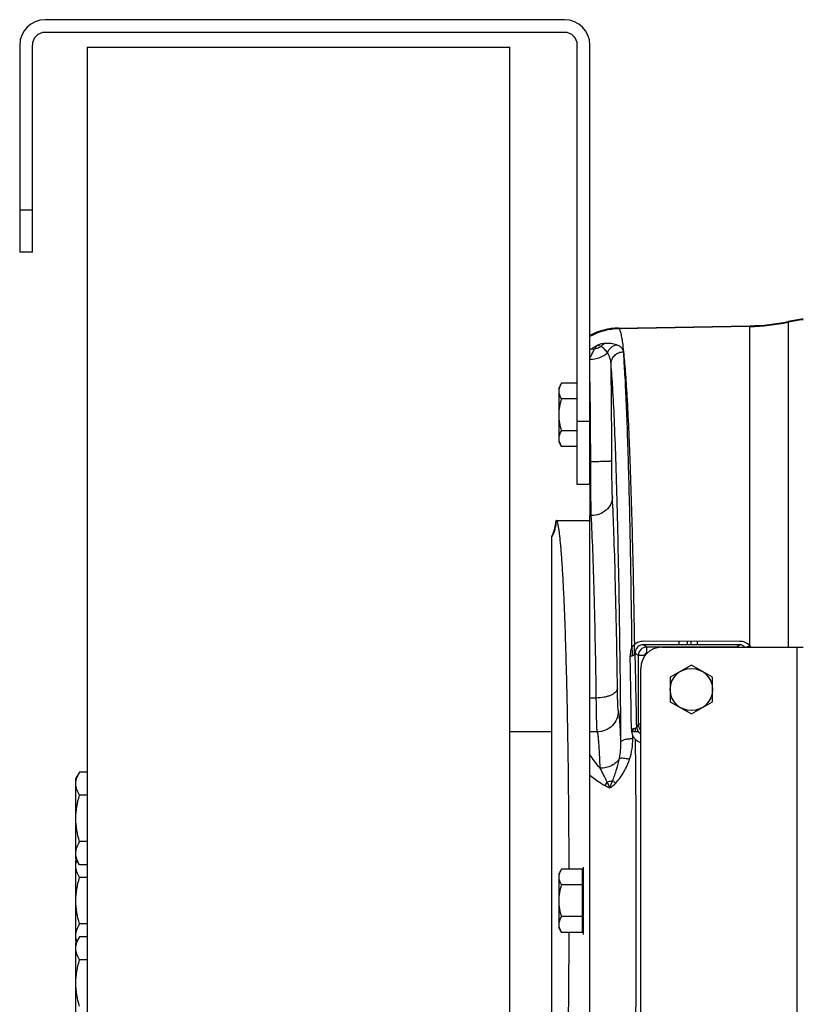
# Model space of a CAD drawing. Extents: x -1767 to 1181, y 8 to 1639.
# Tile 9 of 74: x -1159 to -974, y 288 to 521. Entities that reach past the tile are written whole.
import ezdxf

# ---------------------------------------------------------------- set-up
doc = ezdxf.new("R2010")
doc.units = 0
doc.header["$LTSCALE"] = 65.395
doc.layers.get('0').update_dxf_attribs({"linetype": 'CONTINUOUS'})
doc.layers.add('3_ALL_AXES', color=7, linetype='CONTINUOUS')

msp = doc.modelspace()

# ---------------------------------------------------------------- linework, layer by layer
at = {"color": 7, "linetype": 'CONTINUOUS'}
for p, q in [((-1030.13, 520.83), (-1153.13, 520.83)), ((-1030.13, 517.83), (-1153.13, 517.83)), ((-1159.13, 514.83), (-1159.13, 465.83)), ((-1156.13, 465.83), (-1156.13, 514.83)), ((-1143.13, 514.33), (-1143.13, 110.33)), ((-1143.13, 514.33), (-1043.13, 514.33)), ((-1043.13, 110.33), (-1043.13, 514.33)), ((-1027.13, 410.83), (-1027.13, 514.83)), ((-1024.13, 410.83), (-1024.13, 514.83)), ((-1156.13, 465.83), (-1159.13, 465.83)), ((-1024.13, 410.83), (-1027.13, 410.83))]:
    msp.add_line(p, q, dxfattribs=at)
at = {"color": 9, "linetype": 'CONTINUOUS'}
for p, q in [((-1159.13, 475.83), (-1156.13, 475.83)), ((-1017.4, 447.86), (-1017.24, 447.7)), ((-986.32, 448.24), (-1017.24, 447.7)), ((-986.32, 372.72), (-986.32, 448.41)), ((-977.2, 449.41), (-977.2, 372.33)), ((-1027.13, 425.83), (-1024.13, 425.83)), ((-1010.71, 372.38), (-1011.52, 372.92)), ((-1003.03, 372.92), (-1003.05, 373.74)), ((-1001.05, 372.92), (-1001.07, 373.74)), ((-1000.21, 372.91), (-1000.21, 373.74)), ((-998.71, 372.91), (-998.71, 373.73)), ((-989.55, 372.38), (-988.77, 372.91)), ((-1013.58, 370.62), (-1013.59, 370.87)), ((-1012.71, 370.39), (-1013.43, 370.87)), ((-1010.71, 370.88), (-1010.71, 372.38)), ((-989.55, 372.38), (-1010.71, 372.38)), ((-1010.65, 370.88), (-1010.71, 370.88)), ((-989.55, 372.33), (-989.55, 372.38)), ((-975.13, 372.33), (-975.13, 252.33)), ((-1012.71, 370.39), (-1012.71, 354.12)), ((-1011.21, 370.39), (-1012.71, 370.39)), ((-1011.21, 370.39), (-1011.21, 370.23)), ((-1022.63, 360.31), (-1024.13, 360.31)), ((-1022.41, 352.31), (-1024.13, 352.31)), ((-1014, 353.05), (-1013.99, 352.34)), ((-1013.36, 352.34), (-1013.37, 353.21)), ((-1012.13, 354.12), (-1012.71, 354.12)), ((-1013.98, 350.75), (-1013.99, 351.33))]:
    msp.add_line(p, q, dxfattribs=at)
at = {"color": 6, "linetype": 'CONTINUOUS'}
for p, q in [((-1017.4, 447.86), (-986.32, 448.41)), ((-1030.85, 434.84), (-1031.43, 433.83)), ((-1031.43, 420.83), (-1031.43, 433.83)), ((-1027.13, 434.84), (-1030.85, 434.84)), ((-1027.13, 431.09), (-1030.85, 431.09)), ((-1027.13, 423.58), (-1030.85, 423.58)), ((-1030.85, 419.83), (-1031.43, 420.83)), ((-1027.13, 419.83), (-1030.85, 419.83)), ((-1024.13, 221.19), (-1024.13, 403.48)), ((-1032.15, 402.33), (-1024.13, 402.33)), ((-1033.13, 226.03), (-1033.13, 398.64)), ((-1033.13, 352.33), (-1043.13, 352.33)), ((-1012.66, 352.33), (-1014.26, 352.33)), ((-1030.85, 319.84), (-1031.43, 318.83)), ((-1025.93, 319.84), (-1030.85, 319.84)), ((-1031.43, 305.83), (-1031.43, 318.83)), ((-1025.93, 316.09), (-1030.85, 316.09)), ((-1025.93, 308.58), (-1030.85, 308.58)), ((-1030.85, 304.83), (-1031.43, 305.83)), ((-1025.93, 304.83), (-1030.85, 304.83))]:
    msp.add_line(p, q, dxfattribs=at)
at = {"color": 2, "linetype": 'CONTINUOUS'}
for p, q in [((-1024.13, 410.83), (-1024.13, 403.48)), ((-1023.82, 403.48), (-1024.13, 403.48)), ((-988.77, 372.91), (-1011.52, 372.92)), ((-988.74, 373.73), (-1011.49, 373.74)), ((-1025.93, 304.83), (-1025.93, 319.84)), ((-1025.73, 320.33), (-1025.73, 304.33))]:
    msp.add_line(p, q, dxfattribs=at)
at = {"color": 3, "linetype": 'CONTINUOUS'}
for p, q in [((-1007.13, 372.33), (-973.63, 372.33)), ((-1012.13, 257.33), (-1012.13, 367.33))]:
    msp.add_line(p, q, dxfattribs=at)
at = {"color": 7, "linetype": 'CONTINUOUS'}
for centre, radius, start, end in [((-1153.13, 514.83), 6, 90, 180), ((-1030.13, 514.83), 6, 0, 90), ((-1153.13, 514.83), 3, 90, 180), ((-1030.13, 514.83), 3, 0, 90)]:
    msp.add_arc(centre, radius, start, end, dxfattribs=at)
at = {"color": 6, "linetype": 'CONTINUOUS'}
for centre, radius, start, end in [((-967.2, 400.43), 49.99, 97.3911, 101.5369), ((-1017.14, 432.87), 15, 90.9973, 117.7818), ((-987.19, 498.37), 49.97, 271.0007, 281.5376), ((-1042.13, 403), 9.99, 334.1512, 355.9892), ((-1042.12, 403), 9.99, 355.9875, 356.1846)]:
    msp.add_arc(centre, radius, start, end, dxfattribs=at)
at = {"color": 9, "linetype": 'CONTINUOUS'}
for centre, radius, start, end in [((-967.2, 400.2), 50.05, 97.3821, 101.5232), ((-1016.96, 432.7), 15, 91.073, 118.5691), ((-987.19, 498.26), 50.03, 270.9995, 281.5237), ((-1015.29, 431.22), 14.49, 126.0736, 127.6189), ((-2479.27, 415.81), 1460.31, 0.02301, 0.92469), ((-1042.04, 402.94), 10.01, 332.9022, 356.2952), ((-3068.43, 319.72), 2055.63, 0.94043, 1.42597), ((-1010.7, 370.38), 2, 90.0999, 179.9234), ((-1010.71, 370.39), 0.499, 89.9566, 179.9998), ((-989.56, 370.38), 2, 77.3123, 89.9022), ((-988.71, 370.29), 3.41, 36.8263, 45.4289), ((-3450.19, 319.58), 2436.1, 0.78633, 1.19173), ((-916.3, 300.12), 110.5, 150.7462, 151.1403), ((-1010.71, 354.13), 2, 180.2339, 224.5266), ((-1029.18, 350.65), 15.19, 341.6817, 0.3735), ((-5285.93, 312.33), 4272.76, 359.48806, 0.51194), ((-1015.8, 336.66), 5.69, 138.5451, 148.9801)]:
    msp.add_arc(centre, radius, start, end, dxfattribs=at)
at = {"color": 2, "linetype": 'CONTINUOUS'}
for centre, radius, start, end in [((-2224.45, 415.27), 1200.49, 0.04574, 0.98201), ((-1011.51, 371.02), 1.91, 129.5995, 145.1266), ((-1011.06, 353.61), 2.04, 230.0799, 238.4416), ((-1011.03, 353.23), 3.57, 229.5815, 252.0353)]:
    msp.add_arc(centre, radius, start, end, dxfattribs=at)
at = {"color": 3, "linetype": 'CONTINUOUS'}
msp.add_arc((-1007.13, 367.33), 5, 90, 180, dxfattribs=at)
at = {"color": 9, "linetype": 'CONTINUOUS'}
for points, knots in [([(-1017.24, 447.7), (-1017.18, 447.64), (-1017.08, 447.45), (-1016.95, 447.1), (-1016.83, 446.62), (-1016.7, 446), (-1016.57, 445.26), (-1016.39, 444), (-1016.27, 442.99), (-1016.2, 442.28)], [0, 0, 0, 0, 0.0452, 0.112072, 0.20179, 0.314763, 0.451123, 0.610841, 1, 1, 1, 1]), ([(-1024.13, 440.73), (-1024.05, 440.92), (-1023.73, 441.65), (-1023.36, 442.36), (-1023.06, 442.86)], [0, 0, 0, 0, 0.263802, 1, 1, 1, 1]), ([(-1023.82, 442.93), (-1023.71, 443.01), (-1023.24, 443.34), (-1022.76, 443.62), (-1022.38, 443.82)], [0, 0, 0, 0, 0.244194, 1, 1, 1, 1]), ([(-1023.82, 442.93), (-1023.76, 442.94), (-1023.51, 442.98), (-1023.25, 442.93), (-1023.06, 442.86)], [0, 0, 0, 0, 0.224092, 1, 1, 1, 1]), ([(-1020.68, 444.21), (-1020.81, 444.19), (-1021.39, 444.12), (-1021.96, 443.97), (-1022.38, 443.82)], [0, 0, 0, 0, 0.2267, 1, 1, 1, 1]), ([(-1021.5, 443.49), (-1021.44, 443.57), (-1021.21, 443.85), (-1020.92, 444.09), (-1020.68, 444.21)], [0, 0, 0, 0, 0.261724, 1, 1, 1, 1]), ([(-1020.02, 442.02), (-1020.22, 442.31), (-1020.66, 442.86), (-1021.2, 443.31), (-1021.5, 443.49)], [0, 0, 0, 0, 0.507415, 1, 1, 1, 1]), ([(-1017.84, 443.91), (-1018.25, 444.05), (-1019.2, 444.26), (-1020.16, 444.26), (-1020.68, 444.21)], [0, 0, 0, 0, 0.451023, 1, 1, 1, 1]), ([(-1020.02, 442.02), (-1019.83, 442.49), (-1019.24, 443.33), (-1018.32, 443.8), (-1017.84, 443.91)], [0, 0, 0, 0, 0.509295, 1, 1, 1, 1]), ([(-1016.2, 442.28), (-1016.2, 442.36), (-1016.25, 442.52), (-1016.34, 442.76), (-1016.48, 442.98), (-1016.74, 443.28), (-1017.18, 443.62), (-1017.61, 443.82), (-1017.84, 443.91)], [0, 0, 0, 0, 0.101312, 0.204636, 0.31298, 0.428858, 0.689479, 1, 1, 1, 1]), ([(-1024.13, 440.5), (-1023.34, 440.52), (-1021.85, 440.77), (-1020.51, 441.53), (-1020.02, 442.02)], [0, 0, 0, 0, 0.534291, 1, 1, 1, 1]), ([(-1019.15, 439.38), (-1019.17, 439.85), (-1019.34, 440.78), (-1019.75, 441.64), (-1020.02, 442.02)], [0, 0, 0, 0, 0.500212, 1, 1, 1, 1]), ([(-1019.15, 439.38), (-1019.14, 439.75), (-1018.98, 440.5), (-1018.33, 441.45), (-1017.35, 442.09), (-1016.58, 442.25), (-1016.2, 442.26)], [0, 0, 0, 0, 0.245033, 0.49333, 0.745509, 1, 1, 1, 1]), ([(-1016.2, 442.26), (-1016.2, 442.26), (-1016.2, 442.27), (-1016.2, 442.27), (-1016.2, 442.28)], [0, 0, 0, 0, 0.515123, 1, 1, 1, 1]), ([(-1014.19, 372.35), (-1014.28, 380.22), (-1014.45, 391.6), (-1014.75, 406.15), (-1015, 415.64), (-1015.26, 424.03), (-1015.55, 431.24), (-1015.81, 436.47), (-1016.03, 440), (-1016.14, 441.54), (-1016.2, 442.26)], [0, 0, 0, 0, 0.33745, 0.487992, 0.624237, 0.744741, 0.848231, 0.933614, 0.96923, 1, 1, 1, 1]), ([(-1016.2, 442.26), (-1016.04, 440.73), (-1015.73, 437.23), (-1015.18, 428.56), (-1014.59, 414.8), (-1014.02, 395.21), (-1013.74, 380.8), (-1013.62, 373)], [0, 0, 0, 0, 0.066577, 0.152046, 0.376004, 0.662634, 1, 1, 1, 1]), ([(-1016.8, 349.9), (-1016.88, 359.96), (-1017.04, 374.55), (-1017.37, 393.26), (-1017.65, 405.56), (-1017.97, 416.4), (-1018.31, 425.64), (-1018.68, 433.12), (-1018.98, 437.51), (-1019.15, 439.38)], [0, 0, 0, 0, 0.336926, 0.489077, 0.627152, 0.749017, 0.852791, 0.936879, 1, 1, 1, 1]), ([(-1018.96, 416.4), (-1018.96, 416.39), (-1019.01, 416.38), (-1019.09, 416.36), (-1019.22, 416.35), (-1019.39, 416.33), (-1019.6, 416.32), (-1019.97, 416.3), (-1020.51, 416.28), (-1021.25, 416.26), (-1022.1, 416.24), (-1023.01, 416.23), (-1023.64, 416.23), (-1023.96, 416.23)], [0, 0, 0, 0, 0.007912, 0.02464, 0.050317, 0.084773, 0.127711, 0.178741, 0.303143, 0.45339, 0.62392, 0.808399, 1, 1, 1, 1]), ([(-1018.82, 407.9), (-1018.84, 408.4), (-1018.88, 409.58), (-1018.94, 412.42), (-1018.96, 414.74), (-1018.96, 416.4)], [0, 0, 0, 0, 0.178202, 0.415608, 1, 1, 1, 1]), ([(-1018.82, 407.9), (-1018.82, 407.61), (-1018.89, 407.03), (-1019.29, 405.92), (-1020.25, 404.68), (-1021.89, 403.72), (-1023.17, 403.48), (-1023.82, 403.48)], [0, 0, 0, 0, 0.117546, 0.236586, 0.481099, 0.737024, 1, 1, 1, 1]), ([(-1017.63, 362.64), (-1017.75, 371.33), (-1017.97, 383.54), (-1018.42, 398.63), (-1018.67, 405.03), (-1018.82, 407.9)], [0, 0, 0, 0, 0.575695, 0.809507, 1, 1, 1, 1]), ([(-1022.63, 360.31), (-1022.75, 368.6), (-1022.97, 380.25), (-1023.42, 394.64), (-1023.67, 400.74), (-1023.82, 403.48)], [0, 0, 0, 0, 0.575686, 0.809499, 1, 1, 1, 1]), ([(-1013.59, 370.87), (-1013.59, 371.05), (-1013.6, 371.76), (-1013.61, 372.48), (-1013.62, 373.01)], [0, 0, 0, 0, 0.250806, 1, 1, 1, 1]), ([(-1014.19, 372.36), (-1014.19, 372.19), (-1014.18, 371.52), (-1014.17, 370.84), (-1014.16, 370.34)], [0, 0, 0, 0, 0.249247, 1, 1, 1, 1]), ([(-1017.63, 362.64), (-1017.64, 362.49), (-1017.73, 362.16), (-1018.05, 361.72), (-1018.53, 361.33), (-1019.16, 360.98), (-1019.91, 360.7), (-1021.07, 360.41), (-1022, 360.32), (-1022.63, 360.31)], [0, 0, 0, 0, 0.078382, 0.167166, 0.271407, 0.392455, 0.529136, 0.678663, 1, 1, 1, 1]), ([(-1017.41, 357.31), (-1017.42, 357.32), (-1017.43, 357.36), (-1017.45, 357.45), (-1017.46, 357.58), (-1017.48, 357.75), (-1017.49, 357.97), (-1017.52, 358.33), (-1017.54, 358.88), (-1017.57, 359.64), (-1017.59, 360.54), (-1017.62, 361.56), (-1017.63, 362.27), (-1017.63, 362.64)], [0, 0, 0, 0, 0.008911, 0.025565, 0.050076, 0.082391, 0.122391, 0.169916, 0.28671, 0.430794, 0.599702, 0.790529, 1, 1, 1, 1]), ([(-1022.41, 352.31), (-1022.42, 352.33), (-1022.43, 352.4), (-1022.45, 352.53), (-1022.46, 352.72), (-1022.48, 352.98), (-1022.49, 353.3), (-1022.52, 353.84), (-1022.54, 354.67), (-1022.57, 355.82), (-1022.59, 357.16), (-1022.61, 358.68), (-1022.63, 359.75), (-1022.63, 360.31)], [0, 0, 0, 0, 0.008593, 0.025095, 0.04952, 0.081787, 0.121767, 0.169291, 0.286135, 0.430316, 0.599358, 0.790346, 1, 1, 1, 1]), ([(-1017.41, 357.31), (-1017.41, 356.66), (-1017.67, 355.34), (-1018.78, 353.68), (-1020.44, 352.57), (-1021.76, 352.31), (-1022.41, 352.31)], [0, 0, 0, 0, 0.249938, 0.499957, 0.750001, 1, 1, 1, 1]), ([(-1016.8, 349.9), (-1016.82, 350.44), (-1016.87, 351.45), (-1016.94, 352.87), (-1017.01, 354.1), (-1017.08, 355.14), (-1017.16, 355.97), (-1017.23, 356.54), (-1017.28, 356.89), (-1017.32, 357.08), (-1017.36, 357.21), (-1017.39, 357.28), (-1017.41, 357.31)], [0, 0, 0, 0, 0.216168, 0.407681, 0.573655, 0.713337, 0.826107, 0.911509, 0.943866, 0.969327, 0.987958, 1, 1, 1, 1]), ([(-1021.72, 343.68), (-1021.74, 344.3), (-1021.79, 345.48), (-1021.87, 347.14), (-1021.95, 348.58), (-1022.03, 349.8), (-1022.11, 350.66), (-1022.17, 351.23), (-1022.22, 351.57), (-1022.26, 351.84), (-1022.31, 352.05), (-1022.35, 352.2), (-1022.39, 352.28), (-1022.41, 352.31)], [0, 0, 0, 0, 0.21605, 0.407988, 0.574625, 0.714934, 0.828068, 0.874238, 0.913394, 0.945502, 0.97056, 0.988635, 1, 1, 1, 1]), ([(-1017.15, 346.06), (-1017.02, 346.7), (-1016.84, 347.98), (-1016.79, 349.26), (-1016.8, 349.9)], [0, 0, 0, 0, 0.504277, 1, 1, 1, 1]), ([(-1016.8, 349.9), (-1016.79, 350.03), (-1016.6, 350.21), (-1016.29, 350.37), (-1015.79, 350.55), (-1015.01, 350.69), (-1014.34, 350.74), (-1013.98, 350.75)], [0, 0, 0, 0, 0.126465, 0.223777, 0.34484, 0.647058, 1, 1, 1, 1]), ([(-1021.72, 343.68), (-1022.2, 344.23), (-1023.07, 345.29), (-1023.82, 346.44), (-1024.13, 347)], [0, 0, 0, 0, 0.534529, 1, 1, 1, 1]), ([(-1017.15, 346.06), (-1017.35, 345.7), (-1017.9, 345.03), (-1018.99, 344.28), (-1020.3, 343.8), (-1021.24, 343.69), (-1021.72, 343.68)], [0, 0, 0, 0, 0.228882, 0.474204, 0.733372, 1, 1, 1, 1]), ([(-1018.75, 340.75), (-1018.41, 341.64), (-1017.79, 343.38), (-1017.32, 345.17), (-1017.15, 346.06)], [0, 0, 0, 0, 0.510287, 1, 1, 1, 1]), ([(-1018.05, 340.18), (-1017.67, 340.58), (-1016.97, 341.45), (-1015.78, 343.31), (-1015.1, 344.83), (-1014.75, 345.88)], [0, 0, 0, 0, 0.251536, 0.502943, 1, 1, 1, 1]), ([(-1017.15, 346.06), (-1017.1, 346.08), (-1016.98, 346.11), (-1016.67, 346.14), (-1016.18, 346.12), (-1015.5, 346.03), (-1015.01, 345.94), (-1014.75, 345.88)], [0, 0, 0, 0, 0.067963, 0.154944, 0.383001, 0.671446, 1, 1, 1, 1]), ([(-1020.07, 340.43), (-1020.34, 341.01), (-1020.89, 342.09), (-1021.45, 343.17), (-1021.72, 343.68)], [0, 0, 0, 0, 0.528863, 1, 1, 1, 1]), ([(-1020.68, 339.59), (-1021, 339.78), (-1022.2, 340.5), (-1023.34, 341.32), (-1024.13, 341.97)], [0, 0, 0, 0, 0.26738, 1, 1, 1, 1]), ([(-1018.75, 340.75), (-1018.85, 340.72), (-1019.28, 340.58), (-1019.73, 340.49), (-1020.07, 340.43)], [0, 0, 0, 0, 0.239787, 1, 1, 1, 1]), ([(-1019.43, 339.05), (-1019.48, 339.17), (-1019.65, 339.65), (-1019.88, 340.1), (-1020.07, 340.43)], [0, 0, 0, 0, 0.262558, 1, 1, 1, 1]), ([(-1019.43, 339.05), (-1019.34, 339.34), (-1019.11, 339.91), (-1018.87, 340.47), (-1018.75, 340.75)], [0, 0, 0, 0, 0.502021, 1, 1, 1, 1]), ([(-1019.43, 339.05), (-1019.17, 339.19), (-1018.68, 339.54), (-1018.25, 339.95), (-1018.05, 340.18)], [0, 0, 0, 0, 0.494278, 1, 1, 1, 1]), ([(-1018.75, 340.75), (-1018.7, 340.71), (-1018.47, 340.51), (-1018.23, 340.32), (-1018.05, 340.18)], [0, 0, 0, 0, 0.226851, 1, 1, 1, 1]), ([(-1019.43, 339.05), (-1019.54, 339.08), (-1019.97, 339.24), (-1020.38, 339.43), (-1020.68, 339.59)], [0, 0, 0, 0, 0.254631, 1, 1, 1, 1])]:
    msp.add_open_spline(points, degree=3, knots=knots, dxfattribs=at)
at = {"color": 2, "linetype": 'CONTINUOUS'}
for points, knots in [([(-1023.06, 442.86), (-1022.94, 443.04), (-1022.71, 443.37), (-1022.49, 443.69), (-1022.38, 443.82)], [0, 0, 0, 0, 0.559407, 1, 1, 1, 1]), ([(-1021.5, 443.49), (-1021.62, 443.42), (-1022.11, 443.15), (-1022.65, 442.96), (-1023.06, 442.86)], [0, 0, 0, 0, 0.246872, 1, 1, 1, 1]), ([(-1021.5, 443.49), (-1021.65, 443.57), (-1021.94, 443.69), (-1022.24, 443.79), (-1022.38, 443.82)], [0, 0, 0, 0, 0.541037, 1, 1, 1, 1]), ([(-1023.82, 403.48), (-1023.84, 404.23), (-1023.88, 406), (-1023.94, 410.25), (-1023.95, 413.74), (-1023.96, 416.23)], [0, 0, 0, 0, 0.178168, 0.415576, 1, 1, 1, 1]), ([(-1013.62, 373), (-1013.68, 372.95), (-1013.89, 372.76), (-1014.07, 372.53), (-1014.19, 372.35)], [0, 0, 0, 0, 0.252047, 1, 1, 1, 1]), ([(-1011.49, 373.74), (-1011.88, 373.74), (-1012.64, 373.61), (-1013.33, 373.24), (-1013.62, 373)], [0, 0, 0, 0, 0.505542, 1, 1, 1, 1]), ([(-1011.52, 372.92), (-1011.74, 372.92), (-1012.18, 372.85), (-1012.57, 372.63), (-1012.73, 372.49)], [0, 0, 0, 0, 0.515454, 1, 1, 1, 1]), ([(-987.41, 372.33), (-987.58, 372.51), (-988, 372.8), (-988.51, 372.91), (-988.77, 372.91)], [0, 0, 0, 0, 0.476868, 1, 1, 1, 1]), ([(-986.32, 372.72), (-986.63, 373.03), (-987.39, 373.55), (-988.29, 373.73), (-988.74, 373.73)], [0, 0, 0, 0, 0.491528, 1, 1, 1, 1]), ([(-1014.19, 372.35), (-1014.27, 372.19), (-1014.54, 371.52), (-1014.63, 370.79), (-1014.62, 370.25)], [0, 0, 0, 0, 0.252764, 1, 1, 1, 1]), ([(-1014.62, 370.25), (-1014.47, 370.26), (-1014.18, 370.32), (-1013.75, 370.47), (-1013.45, 370.7), (-1013.43, 370.87)], [0, 0, 0, 0, 0.332762, 0.619956, 1, 1, 1, 1]), ([(-1013.08, 372.11), (-1013.21, 371.93), (-1013.4, 371.52), (-1013.44, 371.08), (-1013.43, 370.87)], [0, 0, 0, 0, 0.513928, 1, 1, 1, 1]), ([(-986.32, 372.72), (-986.43, 372.63), (-986.63, 372.49), (-986.86, 372.37), (-986.97, 372.33)], [0, 0, 0, 0, 0.543121, 1, 1, 1, 1]), ([(-1014.32, 353.01), (-1014.16, 353.02), (-1013.87, 353.06), (-1013.53, 353.14), (-1013.31, 353.23), (-1013.17, 353.31), (-1013.08, 353.39), (-1013.07, 353.46)], [0, 0, 0, 0, 0.349774, 0.646271, 0.766104, 0.864359, 1, 1, 1, 1]), ([(-1014.32, 353.01), (-1014.32, 352.58), (-1014.23, 352.01), (-1014.04, 351.46), (-1013.99, 351.33)], [0, 0, 0, 0, 0.74882, 1, 1, 1, 1]), ([(-1013.07, 353.46), (-1013.07, 353.29), (-1013.01, 352.95), (-1012.87, 352.65), (-1012.78, 352.5)], [0, 0, 0, 0, 0.499294, 1, 1, 1, 1]), ([(-1012.78, 352.5), (-1012.75, 352.46), (-1012.64, 352.29), (-1012.49, 352.14), (-1012.37, 352.04)], [0, 0, 0, 0, 0.246447, 1, 1, 1, 1]), ([(-1013.99, 351.33), (-1013.94, 351.25), (-1013.76, 350.96), (-1013.54, 350.69), (-1013.35, 350.51)], [0, 0, 0, 0, 0.248682, 1, 1, 1, 1])]:
    msp.add_open_spline(points, degree=3, knots=knots, dxfattribs=at)
at = {"color": 6, "linetype": 'CONTINUOUS'}
for points, knots in [([(-1031.43, 432.96), (-1031.43, 433.28), (-1031.31, 433.95), (-1031.02, 434.54), (-1030.85, 434.84)], [0, 0, 0, 0, 0.485069, 1, 1, 1, 1]), ([(-1030.85, 431.09), (-1031.02, 431.38), (-1031.31, 431.98), (-1031.43, 432.64), (-1031.43, 432.96)], [0, 0, 0, 0, 0.514931, 1, 1, 1, 1]), ([(-1031.43, 427.33), (-1031.43, 427.97), (-1031.32, 429.24), (-1031.03, 430.48), (-1030.85, 431.09)], [0, 0, 0, 0, 0.499896, 1, 1, 1, 1]), ([(-1030.85, 423.58), (-1031.03, 424.19), (-1031.32, 425.43), (-1031.43, 426.7), (-1031.43, 427.33)], [0, 0, 0, 0, 0.500104, 1, 1, 1, 1]), ([(-1031.43, 421.7), (-1031.43, 422.02), (-1031.31, 422.69), (-1031.02, 423.29), (-1030.85, 423.58)], [0, 0, 0, 0, 0.485069, 1, 1, 1, 1]), ([(-1031.28, 420.78), (-1031.31, 420.86), (-1031.39, 421.16), (-1031.43, 421.47), (-1031.43, 421.7)], [0, 0, 0, 0, 0.254279, 1, 1, 1, 1]), ([(-1030.85, 419.83), (-1030.9, 419.91), (-1031.06, 420.21), (-1031.21, 420.53), (-1031.28, 420.78)], [0, 0, 0, 0, 0.256766, 1, 1, 1, 1]), ([(-1032.05, 402.29), (-1032.06, 402.3), (-1032.09, 402.32), (-1032.13, 402.33), (-1032.15, 402.33)], [0, 0, 0, 0, 0.281035, 1, 1, 1, 1]), ([(-1029.06, 319.84), (-1029.08, 325.21), (-1029.14, 335.7), (-1029.3, 348.58), (-1029.48, 358.38), (-1029.64, 365.19), (-1029.81, 371.56), (-1030, 377.45), (-1030.21, 382.79), (-1030.44, 387.55), (-1030.68, 391.69), (-1030.89, 394.74), (-1031.08, 396.83), (-1031.21, 398.15), (-1031.34, 399.28), (-1031.48, 400.24), (-1031.61, 401.02), (-1031.75, 401.61), (-1031.87, 401.99), (-1031.97, 402.19), (-1032.03, 402.26), (-1032.05, 402.29)], [0, 0, 0, 0, 0.195079, 0.380708, 0.468045, 0.550757, 0.62816, 0.699619, 0.764543, 0.822401, 0.87272, 0.915093, 0.933192, 0.949185, 0.963041, 0.974739, 0.984264, 0.991614, 0.996817, 0.998644, 1, 1, 1, 1]), ([(-1031.43, 317.96), (-1031.43, 318.28), (-1031.31, 318.95), (-1031.02, 319.54), (-1030.85, 319.84)], [0, 0, 0, 0, 0.485069, 1, 1, 1, 1]), ([(-1030.85, 316.09), (-1031.02, 316.38), (-1031.31, 316.98), (-1031.43, 317.64), (-1031.43, 317.96)], [0, 0, 0, 0, 0.514931, 1, 1, 1, 1]), ([(-1031.43, 312.33), (-1031.43, 312.97), (-1031.32, 314.24), (-1031.03, 315.48), (-1030.85, 316.09)], [0, 0, 0, 0, 0.499896, 1, 1, 1, 1]), ([(-1030.85, 308.58), (-1031.03, 309.19), (-1031.32, 310.43), (-1031.43, 311.7), (-1031.43, 312.33)], [0, 0, 0, 0, 0.500104, 1, 1, 1, 1]), ([(-1031.43, 306.7), (-1031.43, 307.02), (-1031.31, 307.69), (-1031.02, 308.29), (-1030.85, 308.58)], [0, 0, 0, 0, 0.485069, 1, 1, 1, 1]), ([(-1031.28, 305.78), (-1031.31, 305.86), (-1031.39, 306.16), (-1031.43, 306.47), (-1031.43, 306.7)], [0, 0, 0, 0, 0.254279, 1, 1, 1, 1]), ([(-1030.85, 304.83), (-1030.9, 304.91), (-1031.06, 305.21), (-1031.21, 305.53), (-1031.28, 305.78)], [0, 0, 0, 0, 0.256766, 1, 1, 1, 1]), ([(-1032.05, 222.38), (-1032.03, 222.4), (-1031.97, 222.47), (-1031.87, 222.68), (-1031.75, 223.06), (-1031.61, 223.65), (-1031.48, 224.43), (-1031.34, 225.38), (-1031.21, 226.52), (-1031.08, 227.83), (-1030.89, 229.93), (-1030.68, 232.97), (-1030.44, 237.11), (-1030.21, 241.88), (-1030, 247.22), (-1029.81, 253.1), (-1029.64, 259.48), (-1029.48, 266.29), (-1029.3, 276.08), (-1029.14, 288.97), (-1029.08, 299.45), (-1029.06, 304.83)], [0, 0, 0, 0, 0.001356, 0.003183, 0.008386, 0.015736, 0.025261, 0.036959, 0.050815, 0.066808, 0.084907, 0.12728, 0.177599, 0.235457, 0.300382, 0.37184, 0.449244, 0.531955, 0.619292, 0.804921, 1, 1, 1, 1])]:
    msp.add_open_spline(points, degree=3, knots=knots, dxfattribs=at)
at = {"layer": '3_ALL_AXES', "color": 7, "linetype": 'CONTINUOUS'}
for p, q in [((-1000.13, 368.11), (-1005.13, 365.22)), ((-995.13, 365.22), (-1000.13, 368.11)), ((-1005.13, 365.22), (-1005.13, 359.45)), ((-995.13, 359.45), (-995.13, 365.22)), ((-1005.13, 359.45), (-1000.13, 356.56)), ((-1000.13, 356.56), (-995.13, 359.45)), ((-1144.98, 342.79), (-1145.83, 341.32)), ((-1143.13, 342.79), (-1144.98, 342.79)), ((-1145.83, 322.32), (-1145.83, 341.32)), ((-1143.13, 337.3), (-1144.98, 337.3)), ((-1143.13, 326.33), (-1144.98, 326.33)), ((-1144.98, 320.85), (-1145.83, 322.32)), ((-1145.69, 322.08), (-1145.83, 321.83)), ((-1145.83, 302.83), (-1145.83, 321.83)), ((-1143.13, 320.85), (-1144.98, 320.85)), ((-1143.13, 317.82), (-1144.98, 317.82)), ((-1143.13, 306.85), (-1144.98, 306.85)), ((-1144.98, 303.82), (-1145.83, 302.35)), ((-1143.13, 303.82), (-1144.98, 303.82)), ((-1145.69, 302.59), (-1145.83, 302.83)), ((-1145.83, 283.35), (-1145.83, 302.35)), ((-1143.13, 298.33), (-1144.98, 298.33))]:
    msp.add_line(p, q, dxfattribs=at)
msp.add_circle((-1000.13, 362.33), 5, dxfattribs=at)
for points, knots in [([(-1145.83, 340.05), (-1145.83, 340.28), (-1145.79, 340.75), (-1145.55, 341.69), (-1145.23, 342.36), (-1144.98, 342.79)], [0, 0, 0, 0, 0.240576, 0.485847, 1, 1, 1, 1]), ([(-1144.98, 337.3), (-1145.23, 337.73), (-1145.55, 338.4), (-1145.79, 339.34), (-1145.83, 339.81), (-1145.83, 340.05)], [0, 0, 0, 0, 0.514144, 0.759419, 1, 1, 1, 1]), ([(-1145.83, 331.82), (-1145.83, 332.75), (-1145.67, 334.6), (-1145.24, 336.41), (-1144.98, 337.3)], [0, 0, 0, 0, 0.499896, 1, 1, 1, 1]), ([(-1144.98, 326.33), (-1145.24, 327.23), (-1145.67, 329.03), (-1145.83, 330.89), (-1145.83, 331.82)], [0, 0, 0, 0, 0.500096, 1, 1, 1, 1]), ([(-1145.83, 323.59), (-1145.83, 323.82), (-1145.79, 324.3), (-1145.55, 325.24), (-1145.23, 325.9), (-1144.98, 326.33)], [0, 0, 0, 0, 0.240576, 0.485847, 1, 1, 1, 1]), ([(-1144.98, 320.85), (-1145.23, 321.28), (-1145.55, 321.95), (-1145.79, 322.89), (-1145.83, 323.36), (-1145.83, 323.59)], [0, 0, 0, 0, 0.514144, 0.759419, 1, 1, 1, 1]), ([(-1145.83, 320.56), (-1145.83, 320.79), (-1145.79, 321.26), (-1145.68, 321.71), (-1145.61, 321.93)], [0, 0, 0, 0, 0.495268, 1, 1, 1, 1]), ([(-1144.98, 317.82), (-1145.23, 318.25), (-1145.55, 318.92), (-1145.79, 319.86), (-1145.83, 320.33), (-1145.83, 320.56)], [0, 0, 0, 0, 0.514144, 0.759419, 1, 1, 1, 1]), ([(-1145.83, 312.33), (-1145.83, 313.26), (-1145.67, 315.12), (-1145.24, 316.93), (-1144.98, 317.82)], [0, 0, 0, 0, 0.499896, 1, 1, 1, 1]), ([(-1144.98, 306.85), (-1145.24, 307.74), (-1145.67, 309.55), (-1145.83, 311.41), (-1145.83, 312.33)], [0, 0, 0, 0, 0.500096, 1, 1, 1, 1]), ([(-1145.83, 304.11), (-1145.83, 304.34), (-1145.79, 304.81), (-1145.55, 305.75), (-1145.23, 306.42), (-1144.98, 306.85)], [0, 0, 0, 0, 0.240576, 0.485847, 1, 1, 1, 1]), ([(-1145.61, 302.74), (-1145.68, 302.96), (-1145.79, 303.41), (-1145.83, 303.88), (-1145.83, 304.11)], [0, 0, 0, 0, 0.504729, 1, 1, 1, 1]), ([(-1145.83, 301.08), (-1145.83, 301.31), (-1145.79, 301.78), (-1145.55, 302.72), (-1145.23, 303.39), (-1144.98, 303.82)], [0, 0, 0, 0, 0.240576, 0.485847, 1, 1, 1, 1]), ([(-1144.98, 298.33), (-1145.23, 298.76), (-1145.55, 299.43), (-1145.79, 300.37), (-1145.83, 300.84), (-1145.83, 301.08)], [0, 0, 0, 0, 0.514144, 0.759419, 1, 1, 1, 1]), ([(-1145.83, 292.85), (-1145.83, 293.78), (-1145.67, 295.63), (-1145.24, 297.44), (-1144.98, 298.33)], [0, 0, 0, 0, 0.499896, 1, 1, 1, 1]), ([(-1144.98, 287.36), (-1145.24, 288.25), (-1145.67, 290.06), (-1145.83, 291.92), (-1145.83, 292.85)], [0, 0, 0, 0, 0.500096, 1, 1, 1, 1])]:
    msp.add_open_spline(points, degree=3, knots=knots, dxfattribs=at)

doc.saveas('drawing.dxf')
